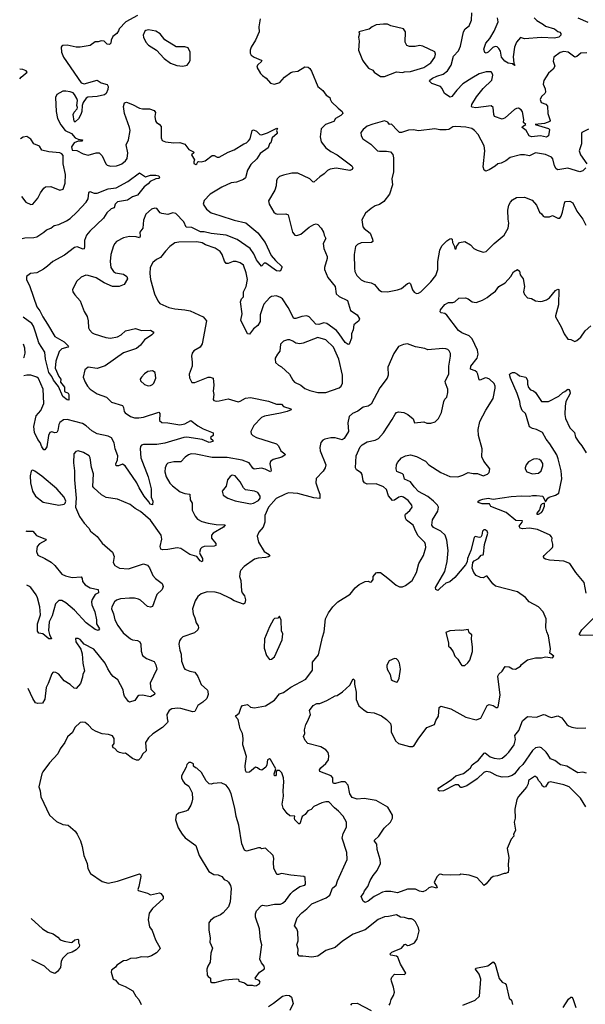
# Model space of a CAD drawing. Extents: x 2143765 to 2212931, y 878955 to 1017455.
# Tile 168 of 256: x 2143885 to 2149499, y 966506 to 976287. Entities that reach past the tile are written whole.
import ezdxf

# ---------------------------------------------------------------- set-up
doc = ezdxf.new("R2010")
doc.units = 0

msp = doc.modelspace()

# ---------------------------------------------------------------- linework, layer by layer
at = {"layer": '0CON20XD'}
for points in [[(2146272.5, 976295), (2146258.8, 976215), (2146263.3, 976165), (2146227, 976083), (2146181.2, 976015), (2146171.2, 975985), (2146173.3, 975955), (2146184.3, 975934.3), (2146213.3, 975915), (2146282.5, 975885), (2146287.5, 975875), (2146244, 975835), (2146240, 975815), (2146274, 975754), (2146295, 975732.5), (2146332.5, 975705), (2146375, 975657.5), (2146415, 975647.5), (2146466.1, 975663.9), (2146515, 975717.5), (2146575, 975761.2), (2146595, 975770), (2146645, 975774.2), (2146715, 975819.2), (2146747.5, 975815), (2146765, 975801.2), (2146782.5, 975775), (2146845, 975623.3), (2146895, 975582.5), (2146928.3, 975538.3), (2146962.5, 975515), (2146968, 975498), (2146980.5, 975470.5), (2147045, 975406.7), (2147085, 975376.7), (2147091.2, 975355), (2147073.3, 975335), (2147019.2, 975305), (2147004, 975276), (2146921.2, 975245), (2146877.7, 975202.3), (2146867.1, 975125), (2146878.6, 975075), (2146924.2, 975015), (2146975, 974977.8), (2147035, 974944.5), (2147181.2, 974835), (2147191.2, 974815), (2147185, 974797.5), (2147161.2, 974788.8), (2147025, 974810.8), (2146966.6, 974803.4), (2146939.7, 974790.3), (2146908.8, 974755), (2146865, 974727.5), (2146805, 974674), (2146795, 974676.2), (2146765, 974707.1), (2146645, 974761.4), (2146585, 974763.1), (2146505, 974742.5), (2146465, 974728), (2146441.2, 974705), (2146434, 974685), (2146431.4, 974635), (2146416.9, 974593.1), (2146355, 974487.5), (2146360.8, 974455), (2146408.8, 974375), (2146425, 974361.2), (2146445, 974356), (2146527.3, 974357.3), (2146548.6, 974348.6), (2146592, 974175), (2146615, 974146.2), (2146635, 974144.2), (2146675, 974155.7), (2146760, 974225), (2146805, 974254), (2146828, 974258), (2146843.6, 974253.6), (2146876.7, 974215), (2146901.2, 974175), (2146907.5, 974145), (2146922.5, 974115), (2146896.2, 974065), (2146904, 974015), (2146935.6, 973935), (2146935.6, 973915), (2146911.4, 973825), (2146912, 973805), (2146944.6, 973724.6), (2147015.7, 973635), (2147026.2, 973565), (2147055, 973536), (2147138.7, 973498.7), (2147167.7, 973397.7), (2147235.9, 973355.9), (2147256.4, 973316.4), (2147250, 973295), (2147201.2, 973255), (2147194, 973205), (2147180, 973165), (2147178.3, 973121.7), (2147156.2, 973065), (2147145, 973060), (2147115, 973081.4), (2147057.1, 973167.1), (2147028.6, 973198.6), (2146935, 973269.5), (2146905, 973276.8), (2146855, 973260), (2146825, 973263.2), (2146756.9, 973335), (2146735, 973344.5), (2146685, 973340), (2146625, 973318.2), (2146605, 973320), (2146549.4, 973429.4), (2146495, 973513.3), (2146475, 973528.8), (2146435, 973543.8), (2146385, 973536.7), (2146365, 973523.3), (2146310, 973460), (2146296.9, 973435), (2146273.6, 973355), (2146270.6, 973289.4), (2146249.7, 973250.3), (2146205, 973217.1), (2146166, 973164), (2146145, 973166.7), (2146081.3, 973301.3), (2146092.2, 973365), (2146076.1, 973485), (2146087.2, 973512.8), (2146106.5, 973535), (2146107.8, 973585), (2146131.8, 973635), (2146145.4, 973705), (2146134, 973774), (2146105, 973848), (2146075, 973872.9), (2146035, 973885.6), (2146005, 973884.4), (2145955, 973864.3), (2145935, 973865.7), (2145917.8, 973887.8), (2145894.5, 973955), (2145875, 973985.7), (2145826, 974016), (2145729.8, 974049.8), (2145695, 974068.9), (2145645, 974081.5), (2145465, 974078.6), (2145425, 974069.2), (2145376.6, 974033.4), (2145332.1, 973987.9), (2145284, 973925), (2145243.8, 973905), (2145206.2, 973875), (2145181.4, 973825), (2145176.7, 973765), (2145184.4, 973705), (2145224.3, 973565), (2145255.5, 973495.5), (2145275, 973469.2), (2145365, 973429.5), (2145424.4, 973415.6), (2145525, 973406.2), (2145576.2, 973395), (2145705, 973335.7), (2145740, 973295), (2145695, 973067.5), (2145675, 973033.3), (2145615, 972996.7), (2145596.7, 972975), (2145590, 972945), (2145595.7, 972885.7), (2145598, 972845), (2145566, 972765), (2145569.5, 972729.5), (2145595, 972682.5), (2145625, 972683.8), (2145755, 972736.2), (2145775, 972736.2), (2145806.7, 972725), (2145813.8, 972655), (2145804.1, 972595.9), (2145811.2, 972565), (2145806.7, 972515), (2145812.5, 972505), (2145835, 972498.8), (2145865, 972500), (2145955, 972520.4), (2146055, 972490), (2146075, 972496), (2146125, 972527.5), (2146175, 972532.9), (2146355, 972495.8), (2146435, 972467.5), (2146485, 972466), (2146505, 972444), (2146575, 972422.5), (2146582.5, 972415), (2146580, 972410), (2146540, 972395), (2146475, 972377.1), (2146315, 972349.5), (2146284.6, 972335.4), (2146208.1, 972255), (2146179.2, 972195), (2146181.7, 972171.7), (2146198.8, 972155), (2146237.2, 972137.2), (2146435, 972073.3), (2146455, 972052.5), (2146478, 972005), (2146516, 971975), (2146518.8, 971965), (2146488, 971942), (2146402.4, 971917.6), (2146373.2, 971896.8), (2146368, 971875), (2146382, 971808), (2146375, 971796.2), (2146322.2, 971822.2), (2146285, 971831.3), (2146213.1, 971823.1), (2146200.9, 971830.9), (2146163.2, 971885), (2146095, 971911), (2145945, 971936.9), (2145795, 971938.8), (2145635, 971972.5), (2145586.8, 971973.2), (2145560, 971965), (2145528.6, 971941.4), (2145485, 971895.6), (2145414.1, 971894.1), (2145355, 971880.8), (2145342.8, 971867.2), (2145330.6, 971835), (2145324.4, 971794.4), (2145339.4, 971745), (2145375, 971682), (2145400.8, 971655), (2145477.6, 971597.6), (2145525, 971579.5), (2145575, 971573.3), (2145578.3, 971518.3), (2145595.7, 971485), (2145597.1, 971415), (2145625.6, 971355), (2145649.4, 971325), (2145692.9, 971302.9), (2145755.7, 971285.7), (2145835, 971272.9), (2145925, 971270), (2145907.1, 971245), (2145805, 971186.9), (2145789.2, 971165), (2145789.2, 971135), (2145832.5, 971085), (2145833.3, 971065), (2145815, 971057.5), (2145715.8, 971054.2), (2145693.3, 971045), (2145680.3, 971029.7), (2145670.8, 970995), (2145676, 970975), (2145700, 970935), (2145700.7, 970909.3), (2145695, 970900), (2145675, 970912), (2145643.9, 970953.9), (2145575, 970972.7), (2145485, 971034.6), (2145449.3, 971040.7), (2145355, 971023.1), (2145305, 971021.1), (2145287.5, 971027.5), (2145280.5, 971055), (2145295.4, 971125), (2145288.5, 971165), (2145185, 971314.5), (2145085, 971401.5), (2145031.9, 971431.9), (2144982.5, 971472.5), (2144855, 971522.9), (2144745, 971540), (2144696.6, 971566.6), (2144620, 971635), (2144610.8, 971650.8), (2144617.1, 971775), (2144597, 971837), (2144586.2, 971935), (2144575, 971953.3), (2144517.7, 971987.7), (2144465, 972002.5), (2144444, 971996), (2144423.8, 971975), (2144418, 971885), (2144430, 971805), (2144428.8, 971715), (2144446.7, 971535), (2144440, 971445), (2144480.3, 971350.3), (2144524.4, 971284.4), (2144570, 971235), (2144586.7, 971205), (2144655, 971154), (2144705, 971085.7), (2144806.1, 970996.1), (2144823.3, 970955), (2144812, 970895), (2144828.8, 970865), (2144875, 970839.4), (2144965, 970830.8), (2145115, 970882.9), (2145155, 970868), (2145172.4, 970842.4), (2145205.8, 970765), (2145232, 970735), (2145298, 970685), (2145310.8, 970655), (2145300, 970625), (2145245, 970576.7), (2145205, 970457.5), (2145185, 970450), (2145155, 970458), (2145085, 970520.8), (2145065, 970531.4), (2145025, 970540.5), (2144975, 970539.5), (2144885, 970533.6), (2144845, 970520.6), (2144825.7, 970505), (2144798.1, 970455), (2144795.5, 970435), (2144816.2, 970385), (2144828, 970325), (2144858.9, 970268.9), (2144912.9, 970195), (2144985, 970135.5), (2145006.3, 970126.3), (2145055, 970118.9), (2145077.7, 970107.7), (2145089.1, 970085), (2145090.9, 970015), (2145105, 969971.1), (2145145, 969940), (2145220, 969910), (2145238, 969878), (2145246.9, 969835), (2145178.6, 969695), (2145185.8, 969635), (2145226.7, 969595), (2145223.3, 969585), (2145185, 969561.2), (2145105, 969577.5), (2145067.7, 969572.3), (2145055, 969563.3), (2145027.2, 969522.8), (2144975, 969508.6), (2144963.6, 969513.6), (2144927.1, 969567.1), (2144917.8, 969587.8), (2144911.2, 969631.2), (2144860.2, 969730.2), (2144812.8, 969762.8), (2144794.3, 969784.3), (2144759.1, 969839.1), (2144732.8, 969895), (2144622.4, 970032.4), (2144524, 970084), (2144485, 970128.8), (2144465, 970140), (2144440, 970140), (2144443.3, 970105), (2144491.2, 970035), (2144506.4, 969986.4), (2144513.5, 969893.5), (2144527.1, 969815), (2144510.6, 969785), (2144508.6, 969755), (2144488.9, 969691.1), (2144445, 969642.5), (2144425, 969647.1), (2144385, 969682.9), (2144325, 969717.5), (2144273.3, 969785), (2144245, 969801.2), (2144225, 969806.7), (2144215, 969802.5), (2144202.9, 969787.1), (2144168.7, 969691.3), (2144146.7, 969653.3), (2144135, 969537.5), (2144111.7, 969498.3), (2144065, 969492.5), (2144042, 969502), (2144014.6, 969544.6), (2143968.7, 969643.9)], [(2145055, 976329.8), (2144939.2, 976265), (2144872.2, 976195), (2144867.5, 976175), (2144850.2, 976149.8), (2144808.3, 976121.7), (2144793.5, 976085), (2144790, 976055), (2144775, 976040), (2144755, 976042.5), (2144725, 976074.4), (2144695, 976075.7), (2144665, 976067.5), (2144635, 976067.5), (2144585, 976031.9), (2144485.8, 976014.2), (2144445, 976014), (2144355, 976033.8), (2144315, 976030), (2144302.5, 976025), (2144297.5, 976015), (2144298.8, 975965), (2144320, 975915), (2144495, 975660), (2144525, 975650), (2144655, 975686.7), (2144695, 975660), (2144753.6, 975643.6), (2144763.3, 975625), (2144760, 975595), (2144742.5, 975555), (2144727.7, 975542.3), (2144655, 975524.2), (2144561.7, 975518.3), (2144545, 975507.5), (2144516.4, 975463.6), (2144506.7, 975435), (2144503.6, 975376.4), (2144493.3, 975345), (2144468.3, 975301.7), (2144440, 975275), (2144435, 975270), (2144425, 975280), (2144416.7, 975345), (2144425, 975367.5), (2144457, 975403), (2144460, 975415), (2144452.5, 975435), (2144458, 975485), (2144453.8, 975505), (2144430.8, 975545), (2144415, 975560), (2144385, 975571.9), (2144341.7, 975578.3), (2144315, 975575.7), (2144255, 975543.3), (2144241.2, 975515), (2144246.7, 975375), (2144261.2, 975305), (2144293.4, 975243.4), (2144336.7, 975185), (2144398, 975158), (2144434.6, 975114.6), (2144465, 975100.6), (2144507.7, 975095), (2144505, 975082), (2144465, 975079.4), (2144425, 975063.3), (2144400, 975025), (2144405, 974992.5), (2144453.8, 974986.2), (2144515, 974954.3), (2144565, 974942.9), (2144645, 974966), (2144673.6, 974963.6), (2144703.3, 974935), (2144740, 974855), (2144753, 974843), (2144785, 974830.6), (2144845, 974835.7), (2144875, 974844.4), (2144898.8, 974855), (2144935, 974884), (2144950.3, 974909.7), (2144960, 974965), (2144943.3, 975045), (2144965.4, 975094.6), (2144981.1, 975185), (2144976.7, 975216.7), (2144926.5, 975355), (2144914.2, 975425), (2144925, 975462.5), (2144945, 975468.8), (2145005, 975445.8), (2145075, 975408.6), (2145105, 975400.8), (2145175, 975402), (2145221.2, 975385), (2145232.5, 975365), (2145226, 975325), (2145232.3, 975282.3), (2145243.3, 975265), (2145269.4, 975249.4), (2145290, 975225), (2145290.8, 975115), (2145298.3, 975088.3), (2145332.3, 975072.3), (2145415, 975062.9), (2145475, 975066.9), (2145525, 975050), (2145565, 974998.8), (2145610, 974975), (2145612.5, 974965), (2145590, 974945), (2145620, 974895), (2145612.9, 974875), (2145615, 974858.8), (2145635, 974850), (2145643.8, 974855), (2145653.3, 974876.7), (2145661.2, 974878.8), (2145685, 974876.2), (2145725, 974886.2), (2145795, 974938.1), (2145815, 974938.1), (2145845, 974922.5), (2145865, 974921.9), (2145955, 974971.9), (2146015, 974993.3), (2146110, 975055), (2146135.6, 975064.4), (2146157.2, 975082.8), (2146172.5, 975105), (2146193.3, 975185), (2146205, 975192.5), (2146235, 975181.2), (2146267.7, 975147.7), (2146285, 975144.4), (2146345, 975164.5), (2146438.8, 975208.8), (2146443.3, 975205), (2146433.9, 975186.1), (2146442, 975165), (2146439.2, 975155), (2146390.8, 975115), (2146376.7, 975065), (2146366.1, 975053.9), (2146352.5, 975015), (2146271.3, 974958.7), (2146238, 974905), (2146180.7, 974849.3), (2146147.9, 974792.1), (2146125.5, 974714.5), (2146105, 974699.2), (2146038.2, 974671.8), (2145984, 974666), (2145890.8, 974625), (2145777.4, 974552.6), (2145715, 974490), (2145706, 974455), (2145739.4, 974405), (2145785, 974366.9), (2145873.2, 974343.2), (2146012.5, 974295), (2146128.5, 974268.5), (2146250, 974170), (2146322, 974075), (2146382, 973945), (2146425, 973893.8), (2146486.4, 973836.4), (2146487.5, 973825), (2146475, 973792.5), (2146462.5, 973787.5), (2146435, 973793.1), (2146328.9, 973868.9), (2146312.8, 973867.2), (2146285, 973840), (2146246.8, 973886.8), (2146235, 973900), (2146209.8, 973959.8), (2146173.8, 974013.8), (2146045, 974104.4), (2145935.2, 974145.2), (2145785, 974161.6), (2145715, 974179.3), (2145680.8, 974180.8), (2145595, 974221.5), (2145535.9, 974225.9), (2145515, 974277.9), (2145435, 974362.7), (2145405, 974369.4), (2145355, 974352.5), (2145295, 974360.8), (2145278.8, 974368.8), (2145245, 974410), (2145225, 974416.2), (2145195, 974403.8), (2145137.5, 974355), (2145112.5, 974295), (2145108, 974215), (2145079.2, 974175), (2145082.5, 974135), (2145075, 974118.8), (2145039.8, 974129.8), (2144975.7, 974134.3), (2144915, 974120.6), (2144846, 974085), (2144828.1, 974065), (2144815, 974040), (2144790.8, 973955), (2144782.5, 973885), (2144789.4, 973825), (2144815, 973785.8), (2144835, 973773.1), (2144915, 973760), (2144950, 973735), (2144955.7, 973714.3), (2144922, 973655), (2144873.8, 973636.2), (2144805.3, 973635.3), (2144723.7, 973673.7), (2144645, 973721.2), (2144565, 973746.5), (2144542.1, 973747.9), (2144495, 973730), (2144448.8, 973685), (2144410, 973605), (2144413.3, 973585), (2144432.5, 973555), (2144486.7, 973495), (2144525, 973387.5), (2144555, 973337.5), (2144565.7, 973295.7), (2144567, 973227), (2144577, 973207), (2144605.7, 973175.7), (2144625, 973165.8), (2144740.8, 973129.2), (2144785, 973124.4), (2144855, 973135.5), (2144890.8, 973155), (2144935, 973195.8), (2145035, 973218.6), (2145095, 973198.6), (2145184.3, 973204.3), (2145211.2, 973185), (2145216, 973175), (2145198, 973155), (2145123.5, 973106.5), (2145085.5, 973054.5), (2145045, 973020), (2144915, 972976.1), (2144735, 972848.9), (2144655, 972823.5), (2144565, 972834.3), (2144530.9, 972809.1), (2144516, 972735), (2144534.6, 972684.6), (2144557.2, 972647.2), (2144585, 972617.5), (2144655, 972570.6), (2144746, 972536), (2144795, 972488.6), (2144905.4, 972455.4), (2144915.5, 972435.5), (2144921.1, 972395), (2144930.8, 972380.8), (2144985, 972345.6), (2145025, 972332.5), (2145067.9, 972332.1), (2145115, 972340), (2145265, 972388.8), (2145275.8, 972375.8), (2145272.5, 972305), (2145296.7, 972286.7), (2145355, 972283.6), (2145475, 972262.2), (2145525, 972271.5), (2145585, 972306.2), (2145651.7, 972251.7), (2145705, 972222.5), (2145804, 972184), (2145804.2, 972155.8), (2145780, 972135), (2145782.5, 972125), (2145800.7, 972110.7), (2145802.5, 972097.5), (2145765, 972085.8), (2145695, 972117.1), (2145545, 972141.2), (2145515, 972137.3)], [(2149515, 975956.5), (2149455.9, 975954.1), (2149415, 975923.1), (2149395, 975915.6), (2149328, 975965), (2149285, 975971.9), (2149248.8, 975961.2), (2149187.5, 975915), (2149180, 975875), (2149196.7, 975825), (2149180, 975795), (2149134.4, 975755.6), (2149086.7, 975683.3), (2149082.1, 975647.9), (2149101.5, 975601.5), (2149103.6, 975566.4), (2149096.8, 975553.2), (2149064.3, 975525), (2149050.6, 975495), (2149060, 975465), (2149107.4, 975447.4), (2149125, 975427.5), (2149126.9, 975355), (2149152, 975285), (2149146.7, 975275), (2149095, 975257.5), (2149000, 975245), (2149133.3, 975205), (2149143.3, 975195), (2149133.3, 975135), (2149115, 975118.8), (2149055, 975131.9), (2148965, 975123.3), (2148942.4, 975132.4), (2148911.2, 975185), (2148873.8, 975215), (2148877.5, 975225), (2148910, 975245), (2148886.2, 975266.2), (2148890, 975295), (2148875, 975372.5), (2148861.7, 975391.7), (2148837.5, 975407.5), (2148815, 975405.7), (2148795, 975395.7), (2148705, 975313.1), (2148675, 975300.5), (2148598, 975325), (2148590, 975345), (2148583.3, 975413.3), (2148565, 975432), (2148412.7, 975412.7), (2148375, 975417.5), (2148368.6, 975425), (2148372.7, 975445), (2148419.1, 975520.9), (2148485, 975604.3), (2148572.5, 975685), (2148580, 975735), (2148576.2, 975755), (2148565, 975768.8), (2148515, 975768.6), (2148445, 975748.5), (2148372.4, 975707.6), (2148285, 975649.5), (2148222.8, 975587.2), (2148175, 975523.3), (2148157.1, 975517.1), (2148102.6, 975552.6), (2148077.8, 975605), (2148061.1, 975625), (2147974.7, 975654.7), (2147954.4, 975675), (2147956, 975685), (2147984.2, 975705), (2148024.2, 975725.8), (2148088.6, 975745), (2148130.2, 975779.8), (2148167.3, 975835), (2148191.8, 975925), (2148241.4, 975978.6), (2148259.5, 976025), (2148290, 976165), (2148305.8, 976195), (2148348, 976225), (2148368.8, 976281.2), (2148372.5, 976355)], [(2148991.2, 976305), (2149018.1, 976278.1), (2149085, 976240), (2149105, 976221.2), (2149192.5, 976195), (2149225, 976170), (2149245, 976162.5), (2149255, 976150), (2149256.7, 976135), (2149236.7, 976115), (2149195, 976102.3), (2149065, 976108.7), (2148895, 976095.8), (2148855, 976108.8), (2148817.7, 976062.3), (2148797.5, 976015), (2148781.7, 975918.3), (2148790, 975855), (2148800, 975835), (2148795, 975833.3), (2148777.5, 975847.5), (2148735, 975856.7), (2148701.2, 975875), (2148668.1, 975915), (2148657.1, 975975), (2148642.2, 976002.2), (2148625, 976018.8), (2148605, 976019.6), (2148580.7, 976009.3), (2148535, 975966), (2148515, 975956.2), (2148501.7, 975961.7), (2148492, 975995), (2148513.5, 976055), (2148550.9, 976099.1), (2148595.3, 976174.7), (2148634.4, 976265), (2148628.9, 976305)], [(2149425, 976305.4), (2149525, 976261.1)], [(2147465, 975721.2), (2147505, 975724), (2147625, 975770), (2147685, 975763.3), (2147705, 975770), (2147765, 975771.9), (2147895, 975810.9), (2147965, 975857.5), (2148005.6, 975915), (2148013.1, 975945), (2148005, 975966.2), (2147885, 976022.9), (2147855, 976029.4), (2147809.7, 976020.3), (2147755, 976020.8), (2147729.2, 976029.2), (2147711.9, 976065), (2147713.8, 976165), (2147695.9, 976195.9), (2147567.7, 976227.7), (2147535, 976242), (2147495, 976244.2), (2147424.2, 976235.8), (2147382.5, 976217.5), (2147355, 976193.3), (2147250, 976165), (2147257.5, 976145), (2147247.5, 976115), (2147253.3, 976075), (2147246.7, 975985), (2147286.7, 975885), (2147300, 975865), (2147348.8, 975805), (2147390, 975785), (2147403.8, 975765), (2147465, 975721.2)], [(2145505, 975823.8), (2145547.5, 975835), (2145568.8, 975861.2), (2145576.4, 975883.6), (2145576.2, 975965), (2145556.4, 976006.4), (2145525, 976016.7), (2145437.3, 976017.3), (2145325, 976086.7), (2145280.8, 976145), (2145235, 976174.4), (2145165, 976185.6), (2145138.6, 976181.4), (2145126.8, 976173.2), (2145110.6, 976135), (2145112.9, 976115), (2145138.8, 976065), (2145165, 976033.8), (2145243.3, 975985), (2145320.5, 975900.5), (2145383.3, 975855), (2145445, 975832), (2145505, 975823.8)], [(2143886.7, 975699.7), (2143900, 975715), (2143960, 975765), (2143949.7, 975779.7), (2143915, 975792), (2143885.4, 975796.7)], [(2149505.8, 974815), (2149473.7, 974786.3), (2149445, 974776.5), (2149325, 974812.5), (2149225, 974795.6), (2149210.6, 974805), (2149192.7, 974835), (2149175.6, 974905), (2149165, 974920), (2149105, 974947.8), (2149003.8, 974963.8), (2148945, 974934.4), (2148895.5, 974945.5), (2148855, 974944.3), (2148755, 974919.2), (2148710, 974885), (2148665, 974863.3), (2148630, 974855), (2148605, 974832), (2148545, 974794), (2148512.7, 974782.7), (2148495, 974792.5), (2148485.9, 974825.9), (2148501.8, 974985), (2148494.5, 975035), (2148435, 975147.1), (2148400, 975185), (2148371.9, 975205), (2148315, 975219.6), (2148215, 975225.2), (2148185, 975221.8), (2148145, 975197.8), (2148117.6, 975192.4), (2148055, 975193.3), (2148005, 975202.3), (2147845, 975184.3), (2147795, 975192), (2147745, 975188.8), (2147675, 975167.5), (2147655, 975167.5), (2147635, 975187.5), (2147575, 975250), (2147555, 975247.5), (2147540, 975270), (2147505, 975283.3), (2147389.7, 975250.3), (2147335, 975228), (2147293, 975197), (2147272, 975165), (2147273.6, 975133.6), (2147292.3, 975102.3), (2147371.7, 975051.7), (2147435.8, 974985.8), (2147455, 974980), (2147525, 974980.8), (2147565, 974973.8), (2147589.1, 974949.1), (2147595.8, 974915), (2147594.3, 974775), (2147579.2, 974705), (2147587.1, 974645), (2147557.4, 974552.6), (2147499.8, 974480.2), (2147455, 974451.1), (2147415, 974436.7), (2147375, 974412.2), (2147319.2, 974365), (2147280.3, 974299.7), (2147290.7, 974230.7), (2147305, 974212.5), (2147365.5, 974165.5), (2147385.5, 974105.5), (2147390, 974085), (2147377.8, 974072.2), (2147275, 974069.4), (2147238.8, 974055), (2147218, 974035), (2147204.2, 973955), (2147208.8, 973818.8), (2147212.5, 973785), (2147232, 973745), (2147275, 973704.2), (2147307.9, 973687.9), (2147375, 973672), (2147407.3, 973657.3), (2147450, 973605), (2147475.9, 973585.9), (2147535.9, 973584.1), (2147635, 973602.5), (2147673.6, 973616.4), (2147735, 973666.7), (2147755, 973673.3), (2147765, 973662.5), (2147784.5, 973604.5), (2147800.3, 973580.3), (2147825, 973566.2)], [(2143902.5, 974531.7), (2143945, 974473.8), (2143995, 974450), (2144015, 974453.3), (2144064, 974515), (2144092, 974568), (2144126.2, 974615), (2144142.3, 974627.7), (2144195, 974630), (2144285, 974593.8), (2144315.9, 974604.1), (2144335.9, 974664.1), (2144338.8, 974748.8), (2144318, 974855), (2144316.4, 974936.4), (2144302.5, 974955), (2144283.8, 974963.8), (2144175, 974974.2), (2144105, 974990), (2144081.1, 975031.1), (2144024.2, 975055), (2143995, 975100), (2143955, 975125.6), (2143918.3, 975121.7), (2143894.7, 975104)], [(2149530.9, 975199.1), (2149465.8, 975165), (2149460, 975155), (2149462.5, 975055), (2149437.1, 974985), (2149450, 974945), (2149515.7, 974855)], [(2143908.2, 974112.3), (2143935, 974118.7), (2144025, 974121.8), (2144055, 974129.5), (2144124.2, 974175), (2144150.2, 974199.8), (2144195, 974217.1), (2144227.3, 974242.7), (2144275, 974251.6), (2144349.9, 974290.1), (2144385, 974313.4), (2144450.9, 974375), (2144544.4, 974475), (2144565, 974506.2), (2144572.9, 974567.1), (2144580.9, 974579.1), (2144625, 974564.4), (2144655, 974562.7), (2144765, 974607.3), (2144842.1, 974617.9), (2144958.8, 974681.2), (2145075, 974765.8), (2145135, 974726.7), (2145185, 974743.3), (2145235.9, 974744.1), (2145266.8, 974736.8), (2145273.8, 974715), (2145265, 974708), (2145235, 974705.8), (2145180.3, 974679.7), (2145159.2, 974655), (2145121.7, 974628.3), (2145055, 974542.7), (2145003.4, 974526.6), (2144955, 974494.6), (2144855, 974477.8), (2144831.9, 974455), (2144822, 974418), (2144793, 974407), (2144751.2, 974368.8), (2144715.4, 974314.6), (2144581.5, 974185), (2144547.9, 974145), (2144527.8, 974095), (2144530, 974035), (2144525, 974010), (2144515, 974006), (2144455, 974031.8), (2144428.6, 974025), (2144331.2, 973948.8), (2144212.9, 973885), (2144162.6, 973837.4), (2144120, 973810), (2144055, 973771.5), (2143993.3, 973765), (2143953.3, 973735), (2143951.2, 973705), (2143987, 973637), (2144055.9, 973435.9), (2144085.7, 973395.7), (2144115.4, 973335), (2144161.7, 973261.7), (2144235, 973138.6), (2144325, 973087.5), (2144368.8, 973045), (2144362.5, 973035), (2144303.2, 973016.8), (2144277.8, 972992.2), (2144243.1, 972895), (2144237.5, 972825), (2144273.6, 972743.6), (2144294, 972715), (2144290, 972685), (2144330, 972635), (2144331.2, 972595), (2144365, 972577.5), (2144374.3, 972565), (2144372.5, 972507.5), (2144355, 972511.2), (2144314, 972545), (2144271.5, 972641.5), (2144220, 972705), (2144203.1, 972743.1), (2144175, 972782.7), (2144140, 972915), (2144134.8, 972984.8), (2144075, 973077.1), (2144045.4, 973174.6), (2144021.3, 973241.3), (2144005, 973268.5), (2143918.7, 973332.2)], [(2147825, 973566.2), (2147845, 973572), (2147866.2, 973585), (2147965, 973684), (2148014, 973745), (2148035.7, 973805), (2148035.4, 973885), (2148055, 973998.8), (2148075, 974041.4), (2148125, 974090), (2148155, 974110), (2148165, 974113.3), (2148177.7, 974107.7), (2148180, 974075), (2148200, 974035), (2148205, 974010), (2148218.3, 974011.7), (2148220, 974035), (2148250, 974075), (2148305, 974082.5), (2148360.5, 974050.5), (2148394.4, 974014.4), (2148425, 973998.8), (2148485, 973979.2), (2148516.4, 973983.6), (2148595, 974064), (2148692.5, 974145), (2148734.2, 974215.8), (2148740, 974265), (2148732.2, 974305), (2148731.8, 974395), (2148741.5, 974445), (2148755.7, 974475), (2148775, 974497.1), (2148815, 974519.2), (2148895, 974524), (2148972.5, 974495), (2149016, 974446), (2149043.9, 974373.9), (2149065, 974357.5), (2149080, 974335), (2149095, 974328), (2149145, 974330), (2149175, 974342.5), (2149225, 974316.7), (2149245, 974316.7), (2149260, 974335), (2149273.8, 974375), (2149295, 974476.7), (2149305, 974482.5), (2149345, 974483.3), (2149375, 974466.7), (2149413.8, 974385), (2149474, 974305), (2149505.6, 974245.6)], [(2148497.3, 969422.7), (2148525, 969472.5), (2148545, 969482.5), (2148585, 969473.3), (2148615, 969453.8), (2148625, 969453.3), (2148635, 969462.5), (2148653.1, 969576.9), (2148631.8, 969765), (2148639.4, 969785), (2148675, 969816), (2148705, 969861.2), (2148745, 969858.8), (2148775, 969840), (2148805, 969833.8), (2148855, 969863.8), (2148867.3, 969882.7), (2148925, 969927.5), (2149005, 969948), (2149065, 969946.2), (2149105, 969957.5), (2149175, 969947.5), (2149187, 969963), (2149147.5, 969995), (2149153.6, 970036.4), (2149132.5, 970165), (2149116, 970205), (2149108, 970245), (2149110, 970335), (2149082, 970405), (2149035.5, 970455.5), (2148942, 970505), (2148905.4, 970545.4), (2148827.5, 970602.5), (2148608.3, 970658.3), (2148581.2, 970681.2), (2148525, 970757.5), (2148515, 970760), (2148485, 970743.8), (2148460, 970745), (2148416.4, 970766.4), (2148392.5, 970795), (2148377, 970837), (2148383.3, 970895), (2148395, 970910), (2148437.5, 970935), (2148465, 970967.5), (2148485, 970970), (2148490, 970980), (2148499.2, 971075), (2148531.2, 971185), (2148526.1, 971206.1), (2148505, 971220), (2148492.3, 971217.7), (2148478.8, 971205), (2148473.8, 971165), (2148463.6, 971146.4), (2148446.4, 971143.6), (2148406.4, 971153.6), (2148397.3, 971142.7), (2148364.2, 971015), (2148329.2, 970935), (2148328.3, 970901.7), (2148309.1, 970870.9), (2148203.8, 970745), (2148155, 970704), (2148115, 970688.8), (2148059.1, 970640.9), (2148035, 970615.8), (2148017.1, 970625), (2148011.1, 970645), (2148105.6, 970805), (2148127.5, 970905), (2148136.8, 971015), (2148126.4, 971115), (2148109.5, 971165), (2148065, 971206.9), (2147991.4, 971241.4), (2147974.4, 971265), (2147982.4, 971317.6), (2148036, 971404), (2148041.1, 971445), (2148030.6, 971465), (2147992.9, 971505), (2147935, 971549.2), (2147845, 971600.8), (2147801.5, 971645), (2147764.4, 971695), (2147704.2, 971724.2), (2147695.5, 971765), (2147685.7, 971775), (2147628.7, 971798.7), (2147621, 971825), (2147625.2, 971865), (2147635, 971888.1), (2147674.3, 971935), (2147715, 971953.8), (2147763, 971963), (2147825, 971946.9), (2147911.7, 971901.7), (2147947.1, 971865), (2148065, 971787.3), (2148155, 971748.5), (2148234.3, 971745.7), (2148285, 971760.8), (2148335, 971788.8), (2148385, 971778.8), (2148429.3, 971779.3), (2148485, 971756.7), (2148528.3, 971771.7), (2148545, 971790), (2148550, 971825), (2148491.7, 971901.7), (2148473.2, 971943.2), (2148474.2, 972025), (2148437.5, 972155), (2148435.8, 972215), (2148454, 972295), (2148510.7, 972409.3), (2148584.2, 972525), (2148604.2, 972625), (2148604.2, 972645.8), (2148595, 972671.4), (2148548.1, 972715), (2148525, 972727.1), (2148505, 972729.2), (2148455, 972707.5), (2148445, 972708.8), (2148432.5, 972765), (2148421.1, 972785), (2148405, 972797.5), (2148360, 972815), (2148362, 972845), (2148427.1, 972925), (2148436.7, 972965), (2148429.5, 973005), (2148375, 973118.1), (2148345, 973146.4), (2148275, 973177.7), (2148240.6, 973200.6), (2148125, 973352), (2148105, 973367.5), (2148067.5, 973375), (2148060, 973385), (2148063.3, 973405), (2148105, 973459.2), (2148142.1, 973477.9), (2148185, 973477.5), (2148205, 973484.3), (2148245, 973520), (2148310, 973525), (2148335.8, 973515), (2148375, 973483.8), (2148415, 973478), (2148478.6, 973501.4), (2148525, 973526.7), (2148562, 973558), (2148608.3, 973591.7), (2148640, 973635), (2148705, 973674), (2148759.2, 973735), (2148785, 973781.2), (2148826.4, 973806.4), (2148845, 973787.5), (2148854.1, 973754.1), (2148883.9, 973713.9), (2148896.2, 973635), (2148886.2, 973585), (2148896.4, 973556.4), (2148925, 973522.5), (2148965, 973517.5), (2149005, 973493.8), (2149055, 973487.5), (2149075, 973491.2), (2149115, 973504), (2149145, 973522.5), (2149205, 973596), (2149225, 973608.8), (2149235.8, 973605.8), (2149232, 973455), (2149202.5, 973345), (2149204.1, 973334.1), (2149260, 973235), (2149288.8, 973165), (2149324.2, 973114.2), (2149355, 973111.2), (2149395, 973091.2), (2149415, 973098.8), (2149455, 973132), (2149497.5, 973195), (2149553.1, 973245)], [(2143924.2, 972927), (2143931.1, 972935), (2143940.6, 972975), (2143936.9, 973025), (2143922.4, 973065.2)], [(2147552.9, 966497.1), (2147564, 966515), (2147573.8, 966555), (2147597.1, 966592.9), (2147604, 966625), (2147596, 966675), (2147576.4, 966736.4), (2147573.8, 966755), (2147580, 966775), (2147606.1, 966803.9), (2147705, 966803.3), (2147717.5, 966815), (2147665.7, 966905.7), (2147638, 966975), (2147624.4, 966984.4), (2147570, 966995), (2147560, 967005), (2147577.5, 967025), (2147603.3, 967033.3), (2147675, 967063.8), (2147705, 967101.2), (2147715, 967103.8), (2147735, 967091.4), (2147755, 967092.9), (2147804.1, 967115.9), (2147830.8, 967155), (2147849.2, 967235), (2147844, 967265), (2147813.8, 967325), (2147795, 967343.8), (2147775, 967356.2), (2147745, 967356.2), (2147705, 967368.8), (2147665, 967372), (2147625, 967393.8), (2147546.4, 967376.4), (2147505, 967374), (2147441.7, 967348.3), (2147313.7, 967246.3), (2147195, 967201.9), (2147087.8, 967132.2), (2147015, 967069.2), (2146925, 967040.8), (2146844.6, 966985.4), (2146785, 966972.5), (2146696, 966984), (2146662.5, 966985), (2146646.2, 967005), (2146650, 967055), (2146636, 967095), (2146648.6, 967135), (2146646, 967225), (2146637, 967257), (2146611.2, 967285), (2146638, 967365), (2146684, 967415), (2146736, 967455), (2146786, 967505), (2146928, 967562), (2146965, 967588.8), (2146989.6, 967660.4), (2147025, 967690), (2147038, 967732), (2147134.3, 967945), (2147132.9, 968015), (2147087.5, 968155), (2147095, 968202.5), (2147128, 968265), (2147129.2, 968315), (2147094.3, 968375), (2147051.2, 968425), (2147008.9, 968458.9), (2146955, 968515.7), (2146925, 968518.1), (2146885, 968508.1), (2146805, 968471.4), (2146779.5, 968440.5), (2146745, 968426.9), (2146719, 968391), (2146688.1, 968371.9), (2146665, 968297.5), (2146655, 968298.8), (2146617.1, 968337.1), (2146612.5, 968355), (2146615.8, 968375.8), (2146565, 968377.5), (2146540.7, 968400.7), (2146501.4, 968455), (2146490.6, 968495), (2146502, 968575), (2146499.2, 968625), (2146508, 968715), (2146504, 968755), (2146486.7, 968805), (2146465, 968827.5), (2146443, 968827), (2146431.7, 968818.3), (2146432, 968785), (2146425, 968773.8), (2146414.6, 968774.6), (2146410.8, 968795), (2146427.5, 968845), (2146375, 968937.1), (2146365, 968943.3), (2146344.4, 968935), (2146338.6, 968885), (2146328.9, 968861.1), (2146287.7, 968832.3), (2146265, 968838.8), (2146245, 968855.8), (2146225, 968860), (2146165, 968811.2), (2146135, 968810), (2146125, 968827.5), (2146122.9, 968875), (2146135.8, 968965.8), (2146100, 969085), (2146103.3, 969145), (2146096.4, 969196.4), (2146072.7, 969242.7), (2146053.3, 969335), (2146028.8, 969365), (2146033.8, 969375), (2146063.6, 969396.4), (2146084.1, 969455.9), (2146096.4, 969473.6), (2146145, 969483.8), (2146175, 969458), (2146215, 969450), (2146325, 969470), (2146415, 969525.7), (2146465, 969588.9), (2146505, 969603.6), (2146575.2, 969654.8), (2146725, 969737.1), (2146790, 969825), (2146791.2, 969905), (2146851.7, 969978.3), (2146892, 970152), (2146907.1, 970205), (2146919.2, 970335), (2146948.8, 970395), (2146992, 970455), (2147044.4, 970505.6), (2147165, 970578.8), (2147215, 970642.5), (2147253.9, 970676.1), (2147315, 970707.5), (2147345, 970710), (2147365, 970700), (2147378.3, 970701.7), (2147392.5, 970725), (2147393, 970757), (2147425, 970791.2), (2147435, 970796), (2147465, 970794), (2147540.3, 970740.3), (2147620.9, 970670.9), (2147656.1, 970653.9), (2147685, 970654), (2147715, 970666), (2147781.2, 970715), (2147824, 970795), (2147845.8, 970885), (2147894, 970965), (2147915.7, 971045), (2147914.2, 971075), (2147905, 971093.8), (2147840.7, 971160.7), (2147816, 971204), (2147790, 971265), (2147726, 971315), (2147714, 971335), (2147711.2, 971365), (2147716.2, 971375), (2147758, 971412), (2147781.4, 971445), (2147778.1, 971465), (2147740.5, 971510.5), (2147695.4, 971545.4), (2147675, 971551.4), (2147647.6, 971542.4), (2147605, 971512.9), (2147585, 971511.4), (2147547, 971557), (2147525, 971619.2), (2147496, 971646), (2147425, 971677.7), (2147335, 971674.4), (2147308, 971685), (2147295.5, 971705.5), (2147285, 971767.5), (2147273.1, 971785), (2147226.9, 971815), (2147218.1, 971835), (2147224.4, 971955), (2147264.4, 972045), (2147285.7, 972065), (2147335, 972093.6), (2147415, 972110.5), (2147445, 972126), (2147496.3, 972183.7), (2147580.6, 972315), (2147611.4, 972368.6), (2147625.5, 972384.5), (2147645, 972391.9), (2147697.5, 972385), (2147736.6, 972366.6), (2147790.5, 972320.5), (2147805, 972283.8), (2147895, 972292), (2147925, 972280), (2147965, 972277.5), (2148008.3, 972291.7), (2148042.5, 972325), (2148072.5, 972385), (2148096.7, 972495), (2148103.9, 972516.1), (2148123.6, 972536.4), (2148136, 972585), (2148135.8, 972615), (2148110.6, 972675), (2148108.6, 972695), (2148145.7, 972765), (2148145.5, 972845), (2148162.5, 972945), (2148161.2, 972971.2), (2148148.3, 972998.3), (2148135, 973011.2), (2148115, 973018), (2148085, 973022), (2147935, 973008), (2147905, 973020.8), (2147815, 973037.5), (2147734.3, 973065.7), (2147695, 973061.4), (2147645, 973039.2), (2147599.5, 972970.5), (2147540, 972835), (2147542, 972755), (2147532, 972725), (2147458.8, 972631.2), (2147375, 972467.5), (2147345, 972447.5), (2147295, 972436.7), (2147242.7, 972397.3), (2147187.5, 972375), (2147156.7, 972345), (2147143.6, 972283.6), (2147150, 972195), (2147106.7, 972125), (2147085, 972114), (2147015, 972134), (2146975, 972132.9), (2146915, 972121.2), (2146895, 972111.2), (2146875, 972086.7), (2146863, 972037), (2146867.1, 972005), (2146924, 971865), (2146918, 971835), (2146898.9, 971801.1), (2146829.5, 971730.5), (2146824, 971685), (2146847.1, 971617.1)], [(2146845, 972582), (2146887.7, 972582.3), (2146925, 972583.8), (2147055, 972631.2), (2147075, 972646.7), (2147090, 972675), (2147089.4, 972755), (2147052.9, 972915), (2147001.4, 973035), (2146925, 973108), (2146845, 973129.4), (2146697.4, 973072.6), (2146665, 973065.7), (2146625, 973072.5), (2146595, 973093.8), (2146565, 973105.8), (2146544.4, 973105.6), (2146505, 973092), (2146473.8, 973065), (2146466.7, 972995), (2146442.5, 972965), (2146420, 972925), (2146420, 972915), (2146425, 972880), (2146454, 972854), (2146485, 972840), (2146564, 972765), (2146596, 972705), (2146613.8, 972685), (2146676.7, 972655), (2146715, 972623.3), (2146765, 972603.3), (2146845, 972582)], [(2145159.3, 972649.3), (2145185, 972653.8), (2145205, 972663.8), (2145215, 972676.7), (2145236, 972725), (2145231.2, 972781.2), (2145205, 972798.8), (2145158.3, 972791.7), (2145125, 972770), (2145093.6, 972736.4), (2145082.5, 972715), (2145085, 972700), (2145125, 972663.3), (2145159.3, 972649.3)], [(2149508.8, 970588.8), (2149486.5, 970695), (2149405.6, 970795), (2149345, 970884.2), (2149285, 970906.7), (2149145, 970918.6), (2149105, 970926.2), (2149086.4, 970936.4), (2149083, 970953), (2149090, 970965), (2149173.3, 971045), (2149176.7, 971055), (2149178.3, 971078.3), (2149167.5, 971115), (2149170, 971135), (2149165, 971150), (2149150, 971165), (2149025, 971222.5), (2148945.6, 971235.6), (2148875, 971230.6), (2148852.5, 971235), (2148842, 971255), (2148873.8, 971295), (2148875, 971310), (2148810.5, 971310.5), (2148712.6, 971392.6), (2148562.3, 971452.3), (2148547, 971477), (2148475, 971476), (2148445, 971486), (2148431.2, 971495), (2148436.7, 971505), (2148453, 971513), (2148482.5, 971525), (2148535, 971534), (2148585, 971523.3), (2148765, 971549.1), (2148865, 971556.5), (2148945, 971553.3), (2148975, 971561.4), (2149015, 971561.9), (2149076.7, 971555), (2149105, 971497.5), (2149126.4, 971533.6), (2149140, 971545), (2149205, 971563.1), (2149235.4, 971585), (2149266.5, 971725), (2149258.1, 971805), (2149231.4, 971925), (2149216.7, 971965), (2149148.4, 972075), (2149111.1, 972121.1), (2149075, 972185.4), (2149015, 972215.7), (2148974.4, 972224.4), (2148945, 972243.3), (2148916.7, 972345), (2148905, 972374), (2148874, 972405), (2148855, 972447.5), (2148847.8, 972495), (2148822, 972575), (2148755.6, 972725), (2148747, 972763), (2148756.4, 972773.6), (2148777, 972783), (2148795, 972781.2), (2148826.1, 972766.1), (2148845, 972747.5), (2148907.5, 972735), (2148926.1, 972706.1), (2148925.8, 972665), (2148935, 972633.3), (2148955, 972611.2), (2148985, 972600), (2149005, 972582.5), (2149065, 972493.3), (2149135, 972493.8), (2149235, 972545.6), (2149275, 972582.5), (2149297.3, 972592.7), (2149325, 972616.7), (2149335, 972613.3), (2149347, 972597), (2149348.6, 972575), (2149307.1, 972495), (2149298.3, 972448.3), (2149297.1, 972365), (2149302.9, 972325), (2149345, 972231.2), (2149392, 972185), (2149400.9, 972140.9), (2149435, 972088.8), (2149465, 972053.8), (2149508, 971985)], [(2145515, 972137.3), (2145325, 972079.6), (2145246, 972066), (2145115, 972068.4), (2145095, 972060), (2145085, 972046.2), (2145080.5, 972025), (2145089.1, 971935), (2145159.2, 971745), (2145190, 971625), (2145191.2, 971545), (2145207.5, 971505), (2145202.5, 971467.5), (2145178.8, 971475), (2145168.6, 971498.6), (2145119.5, 971555), (2145070.8, 971635), (2145047.8, 971685), (2144932.5, 971855), (2144905, 971870), (2144865, 971854.6), (2144842, 971855), (2144838.9, 971875), (2144855.8, 971915.8), (2144858.1, 971955), (2144834.4, 972025), (2144824.4, 972085), (2144795, 972132.9), (2144765, 972148.2), (2144652.8, 972172.8), (2144602.6, 972202.6), (2144545, 972253.8), (2144507.5, 972275), (2144355, 972314.5), (2144319.4, 972310.6), (2144283, 972287), (2144272.1, 972265), (2144262.7, 972205), (2144252.7, 972187.3), (2144235, 972183.3), (2144205, 972194.4), (2144184.4, 972185), (2144172.2, 972157.8), (2144154.4, 972045), (2144135, 972012.5), (2144125, 972013.3), (2144103.6, 972043.6), (2144086.8, 972086.8), (2144063.6, 972115), (2144033.2, 972185), (2144024.2, 972245.8), (2144049.2, 972350.8), (2144095.9, 972404.1), (2144125.4, 972474.6), (2144117.5, 972615), (2144073.2, 972723.2), (2144055.4, 972735.4), (2143995, 972754.3), (2143955, 972754.2), (2143926.7, 972747.6)], [(2148975, 971776), (2149035, 971782.9), (2149060, 971805), (2149077.5, 971855), (2149077.3, 971877.3), (2149061.2, 971905), (2149045, 971918), (2149015, 971925.7), (2148985, 971920), (2148936.7, 971895), (2148913.3, 971865), (2148903.6, 971836.4), (2148903.6, 971823.6), (2148917.5, 971795), (2148975, 971776)], [(2144275, 971463.8), (2144325, 971473.3), (2144337.5, 971485), (2144343.3, 971505), (2144328, 971545), (2144252.9, 971625), (2144105, 971753.8), (2144035, 971802.5), (2144015, 971812.5), (2144005, 971810), (2143998.3, 971801.7), (2143990, 971755), (2143991.2, 971685), (2144012.5, 971605), (2144042.7, 971552.7), (2144117.5, 971495), (2144275, 971463.8)], [(2146175, 971478.8), (2146205, 971483.8), (2146255, 971510), (2146273.3, 971535), (2146272.5, 971555), (2146249.3, 971589.3), (2146215, 971603.3), (2146125, 971616.7), (2146105.9, 971635.9), (2146074, 971695), (2146025, 971756.2), (2145995, 971763.3), (2145975, 971750), (2145946.2, 971715), (2145936.1, 971653.9), (2145896, 971605), (2145905, 971562.5), (2145950, 971535), (2146025, 971508.8), (2146175, 971478.8)], [(2146847.1, 971617.1), (2146865.8, 971575), (2146865, 971530), (2146805, 971535.7), (2146645, 971581.5), (2146554.6, 971585.4), (2146518.8, 971575), (2146431.1, 971528.9), (2146354, 971445), (2146318.8, 971361.2), (2146317.5, 971295), (2146303, 971247), (2146260, 971195), (2146242, 971155), (2146257, 971097), (2146312.4, 971002.4), (2146362.5, 970975), (2146368, 970962), (2146355, 970951.2), (2146326.8, 970943.2), (2146251.1, 970938.9), (2146215, 970928), (2146113.8, 970855), (2146081.2, 970818.8), (2146073.8, 970805), (2146068, 970755), (2146080, 970715), (2146086.4, 970613.6), (2146092, 970595), (2146115, 970563.3), (2146127.5, 970525), (2146119.5, 970490.5), (2146105, 970481.2), (2146014.7, 970514.7), (2145978.3, 970538.3), (2145875, 970585.7), (2145825, 970600), (2145745, 970604.2), (2145685, 970584), (2145654.4, 970555.6), (2145626.2, 970515), (2145600, 970435), (2145605.8, 970385), (2145624.2, 970345), (2145637.5, 970295), (2145656, 970265), (2145660, 970245), (2145654.3, 970225.7), (2145620, 970195), (2145503.3, 970155), (2145483.1, 970136.9), (2145471.2, 970115), (2145466, 970085), (2145474.3, 970025), (2145488.6, 969985), (2145491.1, 969915), (2145518, 969845), (2145525.8, 969835.8), (2145575, 969816), (2145623.8, 969805), (2145652.7, 969762.7), (2145685, 969683.3), (2145747.7, 969627.7), (2145753.8, 969613.8), (2145756.2, 969585), (2145743.3, 969545), (2145704.3, 969505.7), (2145655, 969473.8), (2145624.2, 969415.8), (2145605, 969410.8), (2145485, 969445.5), (2145455, 969448.8), (2145395, 969440), (2145368.6, 969425), (2145347.1, 969385), (2145348.1, 969345), (2145356.9, 969315), (2145351.9, 969305), (2145301.9, 969255), (2145207.3, 969192.7), (2145165, 969152.5), (2145132.9, 969105), (2145142, 969025), (2145107.6, 968992.4), (2145085, 968951.2), (2145065, 968932), (2145045, 968932), (2145005, 968947.5), (2144935, 969000), (2144915, 968997.5), (2144875, 969007.5), (2144857, 969017), (2144828.3, 969048.3), (2144812.5, 969055), (2144806.7, 969075), (2144823.8, 969096.2), (2144824.4, 969145), (2144805, 969172.9), (2144766.4, 969186.4), (2144705, 969193.1), (2144645, 969215.5), (2144606.9, 969236.9), (2144567.5, 969277.5), (2144535, 969305.8), (2144505, 969309.2), (2144485, 969303.8), (2144433.3, 969255), (2144408.8, 969205), (2144358.3, 969161.7), (2144334.2, 969105), (2144288, 969045), (2144263.8, 968995), (2144180, 968905), (2144114.2, 968815), (2144104.2, 968795), (2144076, 968665), (2144090, 968625), (2144095.9, 968565.9), (2144180, 968385), (2144251.7, 968321.7), (2144312.7, 968292.7), (2144365, 968283.8), (2144435.7, 968225.7), (2144457, 968197), (2144488.8, 968128.8), (2144506, 968075), (2144523.3, 967985), (2144553.9, 967903.9), (2144561.2, 967855), (2144586.7, 967806.7), (2144705, 967726.2), (2144765, 967708), (2144855, 967728.6), (2145075, 967801.2), (2145083.3, 967795), (2145086.7, 967775), (2145068.8, 967675), (2145057.5, 967645), (2145062.5, 967635), (2145155, 967611.2), (2145185, 967592.5), (2145273, 967613), (2145287.5, 967605), (2145310, 967575), (2145310, 967555), (2145205, 967456.2), (2145169.3, 967410.7), (2145160, 967345), (2145173.3, 967275), (2145199.5, 967239.5), (2145233.3, 967145), (2145280, 967065), (2145276.2, 967055), (2145241.7, 967018.3), (2145192.5, 966987.5), (2145154.5, 966975.5), (2145095, 966975.8), (2145045, 966963.1), (2144985, 966960.8), (2144945, 966942), (2144915, 966936), (2144850, 966895), (2144835.9, 966874.1), (2144797.5, 966845), (2144793.3, 966825), (2144812.5, 966755), (2144835, 966746.7), (2144865, 966708.8), (2144931.2, 966681.2), (2145008.3, 966638.3), (2145037.7, 966587.7), (2145066.2, 966555), (2145090, 966505)], [(2149035, 971374.6), (2149065, 971392.1), (2149074.4, 971405), (2149094.4, 971455), (2149095, 971482.5), (2149072, 971478), (2149057.5, 971465), (2149045, 971417.5), (2149016.7, 971385), (2149017.5, 971375), (2149035, 971374.6)], [(2143947.5, 971208.2), (2143953.9, 971206.1), (2144015, 971206.2), (2144051.3, 971161.3), (2144142.5, 971125), (2144146.7, 971115), (2144081.1, 971078.9), (2144059.2, 971055), (2144051.9, 971005), (2144065, 970969.2), (2144135, 970935.6), (2144197, 970897), (2144232.5, 970865), (2144305, 970778.6), (2144340.7, 970760.7), (2144405, 970747.1), (2144493.9, 970753.9), (2144505.8, 970735), (2144510, 970705), (2144534.2, 970674.2), (2144585, 970644), (2144663.3, 970625), (2144666, 970595), (2144634.3, 970575.7), (2144603.8, 970526.2), (2144597.8, 970505), (2144601.1, 970475), (2144631.5, 970405), (2144647.5, 970325), (2144645.9, 970304.1), (2144646, 970285), (2144676.7, 970235), (2144665, 970220), (2144635, 970229.4), (2144545, 970294.5), (2144430.4, 970420.4), (2144343.6, 970493.6), (2144305, 970517), (2144273.6, 970516.4), (2144241.5, 970485), (2144207.3, 970365), (2144177.3, 970305), (2144169.8, 970219.8), (2144179.6, 970179.6), (2144202.5, 970135), (2144175, 970137.5), (2144115, 970186), (2144075, 970192.5), (2144061.9, 970211.9), (2144062.3, 970285), (2144090.9, 970375), (2144084.1, 970454.1), (2144062.8, 970542.8), (2144049.2, 970575), (2143995.8, 970645), (2143975, 970661.1), (2143954.8, 970668.7)], [(2146365, 969932.5), (2146385, 969933.3), (2146413.6, 969956.4), (2146490, 970125), (2146496.7, 970185), (2146483.3, 970215), (2146481.7, 970321.7), (2146465, 970360), (2146448.3, 970341.7), (2146415, 970340), (2146405, 970330), (2146363.3, 970255), (2146316.7, 970135), (2146313.3, 970045), (2146335, 969970), (2146365, 969932.5)], [(2149605, 970173.6), (2149450.5, 970170.5), (2149442.5, 970175), (2149441.2, 970185), (2149464.4, 970225), (2149584, 970345)], [(2148305, 969872.5), (2148333, 969897), (2148353.3, 969925), (2148379.3, 970010.7), (2148380, 970055), (2148370, 970135), (2148372.5, 970175), (2148346.4, 970196.4), (2148335, 970230), (2148275, 970220), (2148255, 970223.8), (2148155, 970216.7), (2148115, 970200), (2148142.5, 970095), (2148140, 970065), (2148159.3, 970049.3), (2148188.3, 970008.3), (2148203.9, 969963.9), (2148233, 969933), (2148262.5, 969885), (2148275, 969872.5), (2148305, 969872.5)], [(2147625, 969707.5), (2147635, 969710), (2147653.3, 969745), (2147663.8, 969835), (2147653.8, 969895), (2147640.7, 969920.7), (2147625, 969937.5), (2147605, 969942.5), (2147552.4, 969917.6), (2147528.8, 969875), (2147529.3, 969859.3), (2147534.1, 969834.1), (2147561.7, 969781.7), (2147573.9, 969733.9), (2147583.9, 969723.9), (2147625, 969707.5)], [(2149505.8, 968465.8), (2149450, 968555), (2149337.5, 968665), (2149285.8, 968685.8), (2149155, 968716.4), (2149131.1, 968708.9), (2149105, 968666), (2149091.2, 968661.2), (2149071.2, 968675), (2149063.8, 968695), (2149037.1, 968725), (2149022, 968755), (2149005, 968769.2), (2148995, 968770), (2148935, 968730), (2148932.7, 968697.3), (2148916.6, 968663.4), (2148835, 968568.8), (2148819.1, 968540.9), (2148800.8, 968445), (2148802, 968355), (2148794, 968315), (2148807.5, 968235), (2148792.5, 968205), (2148787.5, 968195), (2148790, 968175), (2148765, 968147.5), (2148723.3, 968055), (2148741.2, 967965), (2148732.5, 967895), (2148738.1, 967845), (2148733.8, 967816.2), (2148706.4, 967803.6), (2148695, 967806.7), (2148626.4, 967783.6), (2148583.9, 967776.1), (2148560.7, 967759.3), (2148516.4, 967703.6), (2148495, 967687.5), (2148425, 967761.2), (2148345, 967790), (2148265, 967800), (2148255, 967792.5), (2148165, 967787.5), (2148085, 967792.5), (2148065, 967800), (2148050, 967795), (2148027, 967773), (2148000, 967715), (2148026.2, 967675), (2148030, 967665), (2148025, 967660), (2147975, 967673.1), (2147946.4, 967663.6), (2147915.3, 967634.7), (2147885, 967624.4), (2147855, 967630), (2147815, 967648), (2147735, 967648), (2147636.8, 967613.2), (2147567.9, 967627.9), (2147515, 967626.9), (2147485, 967620.6), (2147437.8, 967592.2), (2147405, 967576.9), (2147345, 967530.6), (2147315, 967517.1), (2147295, 967530), (2147276, 967575), (2147296.7, 967605), (2147306.4, 967633.6), (2147340, 967675), (2147363.8, 967735), (2147393.8, 967785), (2147434.1, 967835.9), (2147466.7, 967905), (2147463.3, 967945), (2147434, 968045), (2147430, 968095), (2147408, 968125), (2147408, 968135), (2147450, 968175), (2147501.2, 968255), (2147565, 968316.2), (2147584.3, 968355), (2147585.5, 968385), (2147539.2, 968465), (2147425, 968529.5), (2147305, 968550.9), (2147235, 968542.5), (2147185, 968560.8), (2147160.6, 968595), (2147145, 968682.5), (2147117.3, 968717.3), (2147075, 968714.3), (2147019.2, 968699.2), (2147000.6, 968700.6), (2146992.3, 968712.3), (2146992, 968755), (2146976.2, 968775), (2146865, 968820), (2146862, 968835), (2146875, 968853.3), (2146923.2, 968896.8), (2146951.2, 968935), (2146953.8, 968975), (2146945.9, 969005.9), (2146925, 969033.3), (2146875, 969064.3), (2146745, 969097.5), (2146718.8, 969125), (2146703.3, 969165), (2146716.2, 969195), (2146713.6, 969233.6), (2146723.8, 969285), (2146743.3, 969315), (2146772.5, 969385), (2146762.5, 969425), (2146797, 969473), (2146835, 969492.5), (2146865, 969493.3), (2146935, 969523.8), (2147015, 969570), (2147035, 969573.3), (2147090.5, 969609.5), (2147162.3, 969677.7), (2147195, 969737.5), (2147208, 969725), (2147207.5, 969685), (2147224.2, 969605.8), (2147225.8, 969535), (2147251.3, 969471.3), (2147299.5, 969429.5), (2147335, 969408), (2147405, 969402), (2147475, 969370), (2147527.5, 969335), (2147565.6, 969295), (2147571.9, 969265), (2147571.7, 969211.7), (2147614.2, 969124.2), (2147645, 969097.5), (2147755, 969066.7), (2147785, 969067.5), (2147801.7, 969078.3), (2147839.3, 969140.7), (2147927.5, 969255), (2148003, 969287), (2148016.7, 969325), (2148042.3, 969367.7), (2148050, 969455), (2148065, 969468.8), (2148165, 969442), (2148315, 969357.5), (2148415, 969332.5), (2148462.7, 969347.3), (2148497.3, 969422.7)], [(2149126, 968986), (2149110.2, 969010.2), (2149065, 969053.6), (2149045, 969061.4), (2149005.6, 969054.4), (2148975, 969028.1), (2148880.4, 968889.6), (2148843.8, 968855), (2148795.2, 968794.8), (2148771.8, 968778.2), (2148735, 968764.7), (2148675, 968761.5), (2148625, 968774.6), (2148555, 968811.5), (2148515, 968817.5), (2148491.7, 968808.3), (2148426.2, 968745), (2148325, 968675.7), (2148275, 968660), (2148265, 968660), (2148240, 968685), (2148205.9, 968685.9), (2148092.3, 968627.7), (2148055, 968622), (2148041.3, 968631.3), (2148038.9, 968645), (2148045, 968655.5), (2148168.8, 968735), (2148215, 968776.2), (2148291.3, 968798.7), (2148335.8, 968835), (2148360, 968855), (2148377.5, 968885), (2148438.3, 968931.7), (2148495, 969001.2), (2148505, 969003.8), (2148555, 968963.1), (2148595, 968950), (2148645, 968944.1), (2148675, 968950), (2148715, 968982.9), (2148740.6, 969009.4), (2148793.1, 969085), (2148805.5, 969135), (2148800, 969175), (2148839.4, 969225), (2148875, 969323.3), (2148925, 969364.2), (2149015, 969358.6), (2149085, 969384), (2149102.3, 969382.3), (2149135, 969363.8), (2149165, 969356.2), (2149225, 969370), (2149265, 969352.5), (2149316.7, 969285), (2149332.9, 969272.9), (2149365, 969259.2), (2149417.9, 969247.9), (2149505, 969252.5)], [(2149511.5, 968801.5), (2149475, 968811.5), (2149425, 968806.5), (2149315, 968870.2), (2149253.3, 968883.3), (2149196.8, 968926.8), (2149152.5, 968945), (2149126, 968986)], [(2146215, 966688.8), (2146235, 966692), (2146265, 966711.2), (2146273.3, 966725), (2146262.3, 966742.3), (2146227.5, 966755), (2146222.5, 966765), (2146265.7, 966825), (2146312, 966855), (2146316.2, 966865), (2146310.8, 966885), (2146286.8, 966916.8), (2146270, 966955), (2146288, 967095), (2146273.8, 967145), (2146266.1, 967253.9), (2146225, 967370), (2146225.7, 967404.3), (2146235.8, 967435), (2146282.5, 967485), (2146295, 967490), (2146335, 967483.3), (2146415, 967500), (2146475, 967500.8), (2146495, 967510.8), (2146524.2, 967535), (2146575, 967606), (2146599.7, 967630.3), (2146665, 967676.2), (2146715, 967690), (2146720.7, 967699.3), (2146717.5, 967765), (2146705, 967776.7), (2146575, 967788.6), (2146485, 967805.8), (2146455, 967794.2), (2146435.9, 967795.9), (2146407.3, 967857.3), (2146404, 967914), (2146409.2, 967955), (2146402, 967985), (2146325, 968056.7), (2146285, 968050), (2146275, 968060), (2146255, 968060), (2146135, 968026.7), (2146115, 968036.7), (2146090.9, 968100.9), (2146060.8, 968285), (2146032.2, 968372.2), (2146020.6, 968455), (2145983.1, 968595), (2145965, 968643.3), (2145934.3, 968684.3), (2145885, 968706.2), (2145805, 968700), (2145785, 968692.5), (2145765, 968697.5), (2145736.7, 968725), (2145689.5, 968809.5), (2145645, 968852.5), (2145630, 968855), (2145611.7, 968871.7), (2145610, 968895), (2145585, 968907.5), (2145563, 968907), (2145543, 968887), (2145537, 968863), (2145492.5, 968775), (2145490, 968755), (2145503.3, 968725), (2145522.3, 968702.3), (2145563, 968673), (2145597.5, 968605), (2145600, 968545), (2145593, 968513), (2145583.3, 968485), (2145552.5, 968435), (2145535, 968423.8), (2145460, 968405), (2145437.5, 968385), (2145433, 968337), (2145458.3, 968258.3), (2145496.7, 968195), (2145528.3, 968158.3), (2145633.6, 968083.6), (2145666.7, 967985), (2145763.6, 967823.6), (2145813.6, 967793.6), (2145855, 967793.3), (2145892.5, 967775), (2145915, 967746.7), (2145945, 967733.3), (2145958.8, 967718.8), (2145977.5, 967685), (2145983.8, 967655), (2145973.8, 967525), (2145956.2, 967475), (2145905, 967413.8), (2145877, 967393), (2145815, 967368.8), (2145780.5, 967339.5), (2145762.5, 967315), (2145763.6, 967246.4), (2145776.1, 967163.9), (2145774.1, 967124.1), (2145798.8, 967065), (2145782, 967015), (2145776.1, 966923.9), (2145753.8, 966885), (2145743.3, 966855), (2145747.5, 966795), (2145755, 966782.5), (2145780, 966765), (2145780.7, 966730.7), (2145790.8, 966720.8), (2145825, 966723.8), (2145925, 966750), (2146035, 966758.8), (2146057.5, 966755), (2146060, 966735), (2146115, 966717.5), (2146145, 966696.7), (2146193, 966697), (2146215, 966688.8)], [(2143999.6, 967359), (2144112, 967255), (2144165, 967222.5), (2144217.5, 967205), (2144263, 967173), (2144286.4, 967146.4), (2144325, 967133.3), (2144395, 967120), (2144407, 967123), (2144434.1, 967145.9), (2144461.7, 967151.7), (2144467.5, 967145), (2144467.5, 967115), (2144477.5, 967095), (2144476.7, 967075), (2144445, 967046.7), (2144407.5, 967025), (2144360.9, 967009.1), (2144314, 966965), (2144296, 966935), (2144288.8, 966871.2), (2144259.3, 966830.7), (2144235, 966812.5), (2144189.5, 966829.5), (2144130, 966885), (2144005.2, 966948.7)], [(2148285, 966496.7), (2148405, 966546), (2148447.5, 966585), (2148461.9, 966755), (2148444.2, 966804.2), (2148410, 966855), (2148412.5, 966865), (2148531.7, 966888.3), (2148585, 966928.8), (2148605.8, 966905.8), (2148645, 966762.5), (2148674.1, 966724.1), (2148705, 966713.3), (2148715, 966697.5), (2148745, 966567.5), (2148765.7, 966545.7), (2148775.8, 966505)], [(2146354.7, 966485.3), (2146405, 966516.7), (2146495, 966586.5), (2146535, 966597.5), (2146564.4, 966594.4), (2146582, 966575), (2146600, 966515), (2146565.7, 966445)], [(2147172.3, 966497.7), (2147186.1, 966513.9), (2147234.1, 966515.9), (2147375, 966442.7)], [(2149280, 966475), (2149333.9, 966556.1), (2149355, 966577.5), (2149365, 966576.7), (2149375, 966562.5), (2149405, 966472.5)]]:
    msp.add_lwpolyline(points, dxfattribs=at)

doc.saveas('drawing.dxf')
